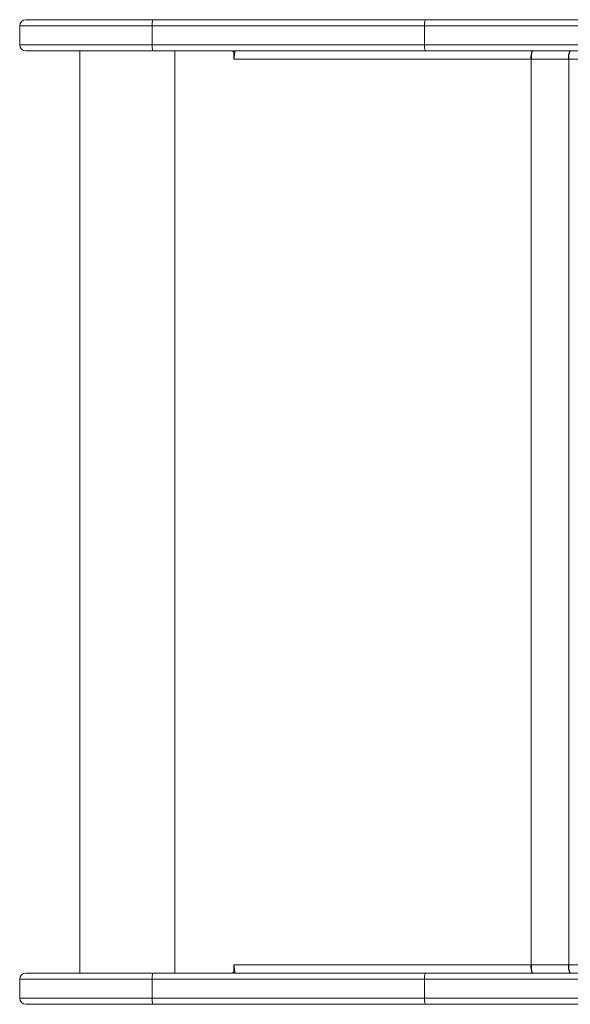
# Model space of a CAD drawing. Header units: inches. Extents: x -93 to 151, y -96 to 115.
# Tile 111 of 126: x 147.157 to 147.422, y 7.535 to 8.008. Entities that reach past the tile are written whole.
import ezdxf

# ---------------------------------------------------------------- set-up
doc = ezdxf.new("R2010")
doc.units = ezdxf.units.IN
doc.header["$MEASUREMENT"] = 0
doc.layers.add('1_projektowane', color=7, linetype='Continuous', lineweight=5)
doc.layers.add('urzadzenie', color=7, linetype='Continuous', lineweight=5)

# ---------------------------------------------------------------- blocks, each defined once
blk = doc.blocks.new('kdfkdfkf')
at = {"layer": 'urzadzenie', "color": 0, "linetype": 'Continuous'}
for p, q in [((147.1598692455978, 8.008299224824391), (147.2208748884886, 8.008299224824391)), ((147.2209311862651, 8.008299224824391), (147.2208748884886, 8.008299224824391)), ((147.2209311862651, 8.008299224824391), (147.3518349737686, 8.008299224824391)), ((147.3518349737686, 8.008299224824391), (147.5629904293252, 8.00829922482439)), ((147.1568692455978, 8.005299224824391), (147.1568692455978, 7.996299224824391)), ((147.2205463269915, 8.005299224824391), (147.1568692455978, 8.005299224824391)), ((147.2205463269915, 8.005299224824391), (147.2205744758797, 8.005299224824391)), ((147.2205463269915, 7.996299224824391), (147.2205463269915, 8.005299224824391)), ((147.3514781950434, 8.005299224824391), (147.2205744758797, 8.005299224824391)), ((147.2205744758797, 8.005299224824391), (147.2205744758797, 7.996299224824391)), ((147.5610617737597, 8.00529922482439), (147.3514781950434, 8.005299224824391)), ((147.3514781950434, 8.005299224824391), (147.3514781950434, 7.99629922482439)), ((147.1568692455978, 7.996299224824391), (147.2205463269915, 7.996299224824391)), ((147.2205463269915, 7.996299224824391), (147.2205744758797, 7.996299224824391)), ((147.2205744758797, 7.996299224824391), (147.3514781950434, 7.99629922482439)), ((147.3514781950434, 7.99629922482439), (147.5610617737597, 7.996299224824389)), ((147.2208748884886, 7.993299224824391), (147.1598692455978, 7.993299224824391)), ((147.1857115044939, 7.993298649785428), (147.1857115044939, 7.550298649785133)), ((147.1857115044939, 7.993298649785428), (147.2313596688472, 7.993298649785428)), ((147.1970367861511, 7.993299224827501), (147.1970367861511, 7.993298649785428)), ((147.2013392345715, 7.993298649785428), (147.2013392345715, 7.993299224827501)), ((147.2014340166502, 7.993299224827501), (147.2014340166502, 7.993298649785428)), ((147.219529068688, 7.993298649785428), (147.219529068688, 7.993299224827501)), ((147.2208748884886, 7.993299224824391), (147.2209311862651, 7.993299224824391)), ((147.3518349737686, 7.993299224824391), (147.2209311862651, 7.993299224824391)), ((147.2229900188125, 7.993298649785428), (147.2229900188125, 7.993299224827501)), ((147.2234278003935, 7.993298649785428), (147.2234278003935, 7.993299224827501)), ((147.2313596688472, 7.550298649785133), (147.2313596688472, 7.993298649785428)), ((147.2588134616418, 7.993298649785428), (147.2313596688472, 7.993298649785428)), ((147.2368123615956, 7.993299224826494), (147.2368123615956, 7.993298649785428)), ((147.2438351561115, 7.993298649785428), (147.2438351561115, 7.993299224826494)), ((147.2590577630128, 7.993298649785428), (147.2588134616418, 7.993298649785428)), ((147.2598059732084, 7.989259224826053), (147.2598059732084, 7.992298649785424)), ((147.2600502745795, 7.992298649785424), (147.2598059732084, 7.992298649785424)), ((147.2600044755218, 7.989259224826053), (147.2598059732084, 7.989259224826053)), ((147.2600044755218, 7.989299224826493), (147.2600044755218, 7.989259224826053)), ((147.4026597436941, 7.989299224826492), (147.2600044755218, 7.989299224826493)), ((147.2600502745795, 7.990990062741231), (147.2600502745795, 7.992298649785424)), ((147.2600502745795, 7.991299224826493), (147.2600699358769, 7.991299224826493)), ((147.5629904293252, 7.99329922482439), (147.3518349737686, 7.993299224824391)), ((147.4026597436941, 7.989259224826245), (147.4026597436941, 7.989299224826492)), ((147.4026597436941, 7.989299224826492), (147.402841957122, 7.989299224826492)), ((147.4027498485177, 7.989259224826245), (147.4026597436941, 7.989259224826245)), ((147.4027498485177, 7.989259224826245), (147.4027498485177, 7.554338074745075)), ((147.4027498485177, 7.989259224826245), (147.4027521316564, 7.989259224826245)), ((147.4027521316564, 7.989259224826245), (147.4027521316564, 7.554338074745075)), ((147.402841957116, 7.989259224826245), (147.4027521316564, 7.989259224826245)), ((147.402841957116, 7.989298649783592), (147.402841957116, 7.989259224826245)), ((147.4206517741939, 7.989298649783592), (147.402841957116, 7.989298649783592)), ((147.4031483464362, 7.993299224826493), (147.4031483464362, 7.992825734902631)), ((147.4212317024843, 7.993298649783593), (147.4034218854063, 7.993298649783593)), ((147.4044919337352, 7.993298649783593), (147.4044919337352, 7.993299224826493)), ((147.4046042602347, 7.993298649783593), (147.4046042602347, 7.993299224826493)), ((147.4206517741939, 7.989219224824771), (147.4206517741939, 7.989298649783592)), ((147.4206517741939, 7.989298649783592), (147.4208333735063, 7.989298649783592)), ((147.4207415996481, 7.989219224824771), (147.4206517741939, 7.989219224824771)), ((147.4207415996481, 7.554378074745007), (147.4207415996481, 7.989219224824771)), ((147.4207415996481, 7.989219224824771), (147.420743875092, 7.989219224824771)), ((147.4208333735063, 7.989219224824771), (147.420743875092, 7.989219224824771)), ((147.420743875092, 7.554378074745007), (147.420743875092, 7.989219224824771)), ((147.4385783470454, 7.989298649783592), (147.4208333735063, 7.989298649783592)), ((147.4208333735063, 7.989298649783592), (147.4208333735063, 7.989219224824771)), ((147.4212317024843, 7.993298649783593), (147.421330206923, 7.993298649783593)), ((147.4212317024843, 7.993298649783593), (147.4212317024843, 7.992953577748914)), ((147.421330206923, 7.993161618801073), (147.421330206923, 7.993298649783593)), ((147.421330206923, 7.993298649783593), (147.4214040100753, 7.993298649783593)), ((147.4214040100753, 7.993298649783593), (147.4214070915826, 7.993298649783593)), ((147.4214040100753, 7.993253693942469), (147.4214040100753, 7.993298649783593)), ((147.4214070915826, 7.993256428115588), (147.4214070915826, 7.993298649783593)), ((147.2598059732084, 7.554338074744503), (147.2600044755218, 7.554338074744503)), ((147.2598059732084, 7.551298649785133), (147.2598059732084, 7.554338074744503)), ((147.2600044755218, 7.554338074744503), (147.2600044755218, 7.554298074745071)), ((147.4026597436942, 7.554298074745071), (147.2600044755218, 7.554298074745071)), ((147.4026597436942, 7.554338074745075), (147.4027498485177, 7.554338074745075)), ((147.4026597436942, 7.554298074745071), (147.4026597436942, 7.554338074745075)), ((147.4026597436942, 7.554298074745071), (147.402841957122, 7.554298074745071)), ((147.4027521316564, 7.554338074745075), (147.4027498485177, 7.554338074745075)), ((147.4027521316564, 7.554338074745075), (147.402841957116, 7.554338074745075)), ((147.402841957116, 7.554338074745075), (147.402841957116, 7.554298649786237)), ((147.4206517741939, 7.554298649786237), (147.402841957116, 7.554298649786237)), ((147.4206517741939, 7.554298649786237), (147.4206517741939, 7.554378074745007)), ((147.4206517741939, 7.554378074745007), (147.4207415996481, 7.554378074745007)), ((147.4206517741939, 7.554298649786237), (147.4208333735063, 7.554298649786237)), ((147.420743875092, 7.554378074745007), (147.4207415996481, 7.554378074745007)), ((147.420743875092, 7.554378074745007), (147.4208333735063, 7.554378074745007)), ((147.4208333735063, 7.554378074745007), (147.4208333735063, 7.554298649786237)), ((147.4385783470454, 7.554298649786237), (147.4208333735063, 7.554298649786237)), ((147.1598692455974, 7.55029807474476), (147.2208748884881, 7.550298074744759)), ((147.2313596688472, 7.550298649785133), (147.1857115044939, 7.550298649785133)), ((147.1970367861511, 7.55029807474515), (147.1970367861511, 7.550298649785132)), ((147.2013392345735, 7.550298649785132), (147.2013392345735, 7.55029807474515)), ((147.2014340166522, 7.550298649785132), (147.2014340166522, 7.55029807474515)), ((147.21952906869, 7.550298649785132), (147.21952906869, 7.55029807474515)), ((147.2209311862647, 7.550298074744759), (147.2208748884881, 7.550298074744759)), ((147.2209311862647, 7.550298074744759), (147.3518349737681, 7.550298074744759)), ((147.2229900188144, 7.550298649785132), (147.2229900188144, 7.55029807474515)), ((147.2234278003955, 7.55029807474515), (147.2234278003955, 7.550298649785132)), ((147.2313596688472, 7.550298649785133), (147.2588134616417, 7.550298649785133)), ((147.2368123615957, 7.550298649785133), (147.2368123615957, 7.550298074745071)), ((147.2438351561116, 7.550298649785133), (147.2438351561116, 7.550298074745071)), ((147.2590577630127, 7.550298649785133), (147.2588134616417, 7.550298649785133)), ((147.2600502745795, 7.551298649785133), (147.2598059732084, 7.551298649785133)), ((147.2600502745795, 7.551298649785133), (147.2600502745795, 7.552607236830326)), ((147.2600699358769, 7.552298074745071), (147.2600502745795, 7.552298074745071)), ((147.3518349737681, 7.550298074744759), (147.5629904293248, 7.550298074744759)), ((147.4031483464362, 7.55029807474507), (147.4031483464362, 7.550771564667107)), ((147.4212317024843, 7.550298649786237), (147.4034218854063, 7.550298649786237)), ((147.4044919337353, 7.550298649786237), (147.4044919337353, 7.550298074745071)), ((147.4046042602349, 7.550298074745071), (147.4046042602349, 7.550298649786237)), ((147.4212317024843, 7.550298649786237), (147.4212317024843, 7.550643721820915)), ((147.421330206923, 7.550298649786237), (147.4212317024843, 7.550298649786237)), ((147.421330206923, 7.550435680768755), (147.421330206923, 7.550298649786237)), ((147.4214040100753, 7.550298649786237), (147.421330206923, 7.550298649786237)), ((147.4214040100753, 7.550298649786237), (147.4214040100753, 7.550343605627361)), ((147.4214070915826, 7.550298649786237), (147.4214040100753, 7.550298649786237)), ((147.4214070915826, 7.550298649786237), (147.4214070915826, 7.550340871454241)), ((147.1568692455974, 7.54729807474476), (147.1568692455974, 7.538298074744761)), ((147.220546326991, 7.54729807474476), (147.1568692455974, 7.54729807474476)), ((147.220546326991, 7.54729807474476), (147.2205744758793, 7.54729807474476)), ((147.220546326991, 7.53829807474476), (147.220546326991, 7.54729807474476)), ((147.351478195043, 7.54729807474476), (147.2205744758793, 7.54729807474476)), ((147.2205744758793, 7.54729807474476), (147.2205744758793, 7.53829807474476)), ((147.5610617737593, 7.547298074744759), (147.351478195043, 7.54729807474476)), ((147.351478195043, 7.54729807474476), (147.351478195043, 7.538298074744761)), ((147.1568692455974, 7.538298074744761), (147.220546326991, 7.53829807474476)), ((147.2208748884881, 7.53529807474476), (147.1598692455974, 7.535298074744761)), ((147.220546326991, 7.53829807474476), (147.2205744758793, 7.53829807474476)), ((147.2205744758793, 7.53829807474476), (147.351478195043, 7.538298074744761)), ((147.2208748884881, 7.53529807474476), (147.2209311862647, 7.53529807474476)), ((147.3518349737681, 7.53529807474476), (147.2209311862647, 7.53529807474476)), ((147.351478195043, 7.538298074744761), (147.5610617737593, 7.53829807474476)), ((147.5629904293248, 7.53529807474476), (147.3518349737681, 7.53529807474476))]:
    blk.add_line(p, q, dxfattribs=at)
for centre, radius, start, end in [((147.1598692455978, 8.005299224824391), 0.003000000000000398, 90, 180), ((147.2276407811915, 8.006040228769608), 0.007133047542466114, 161.536867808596, 185.9628278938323), ((147.2271496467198, 8.00603862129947), 0.006616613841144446, 160.022222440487, 186.4161170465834), ((147.3580522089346, 8.006038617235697), 0.006615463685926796, 160.0185636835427, 186.4172018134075), ((147.1598692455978, 7.996299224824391), 0.003000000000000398, 180, 270), ((147.2276407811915, 7.995558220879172), 0.007133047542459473, 174.0371721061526, 198.4631321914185), ((147.2271496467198, 7.995559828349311), 0.006616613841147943, 173.5838829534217, 199.977777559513), ((147.3580522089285, 7.995559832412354), 0.006615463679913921, 173.5827981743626, 199.9814363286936), ((147.2588097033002, 7.992302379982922), 0.0009962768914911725, 359.7854762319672, 89.78385765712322), ((147.2590540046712, 7.99230237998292), 0.0009962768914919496, 359.7854762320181, 89.78385765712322), ((147.2685575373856, 7.990284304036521), 0.008609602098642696, 159.5016015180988, 186.5699619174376), ((147.411212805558, 7.990284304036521), 0.008609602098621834, 159.5016015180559, 186.5699619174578), ((147.410174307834, 7.990277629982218), 0.007397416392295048, 155.8963568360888, 187.6048807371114), ((147.427984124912, 7.990277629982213), 0.00739741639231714, 155.8963568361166, 187.6048807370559), ((147.4272983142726, 7.990270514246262), 0.006537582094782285, 152.4069256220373, 188.5491688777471), ((147.2685575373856, 7.553312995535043), 0.008609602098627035, 173.4300380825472, 200.4983984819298), ((147.411212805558, 7.553312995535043), 0.008609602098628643, 173.4300380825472, 200.498398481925), ((147.410174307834, 7.553319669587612), 0.007397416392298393, 172.3951192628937, 204.1036431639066), ((147.4279841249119, 7.553319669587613), 0.007397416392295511, 172.3951192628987, 204.1036431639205), ((147.4272983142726, 7.55332678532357), 0.006537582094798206, 171.4508311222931, 207.5930743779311), ((147.1598692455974, 7.54729807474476), 0.003000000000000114, 90, 180), ((147.2276407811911, 7.548039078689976), 0.007133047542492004, 161.5368678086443, 185.9628278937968), ((147.2271496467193, 7.548037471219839), 0.006616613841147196, 160.022222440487, 186.4161170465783), ((147.2588097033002, 7.55129491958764), 0.000996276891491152, 270.2161423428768, 0.2145237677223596), ((147.2590540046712, 7.55129491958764), 0.0009962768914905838, 270.2161423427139, 0.2145237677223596), ((147.3580522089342, 7.548037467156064), 0.006615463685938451, 160.0185636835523, 186.4172018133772), ((147.1598692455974, 7.538298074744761), 0.003000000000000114, 180, 270), ((147.227640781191, 7.53755707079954), 0.007133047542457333, 174.0371721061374, 198.4631321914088), ((147.2271496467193, 7.537558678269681), 0.006616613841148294, 173.5838829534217, 199.977777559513), ((147.3580522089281, 7.537558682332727), 0.006615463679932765, 173.5827981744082, 199.9814363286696)]:
    blk.add_arc(centre, radius, start, end, dxfattribs=at)

msp = doc.modelspace()

# ---------------------------------------------------------------- block references
at = {"layer": '1_projektowane'}
msp.add_blockref('kdfkdfkf', (0, 0), dxfattribs=at)

doc.saveas('drawing.dxf')
